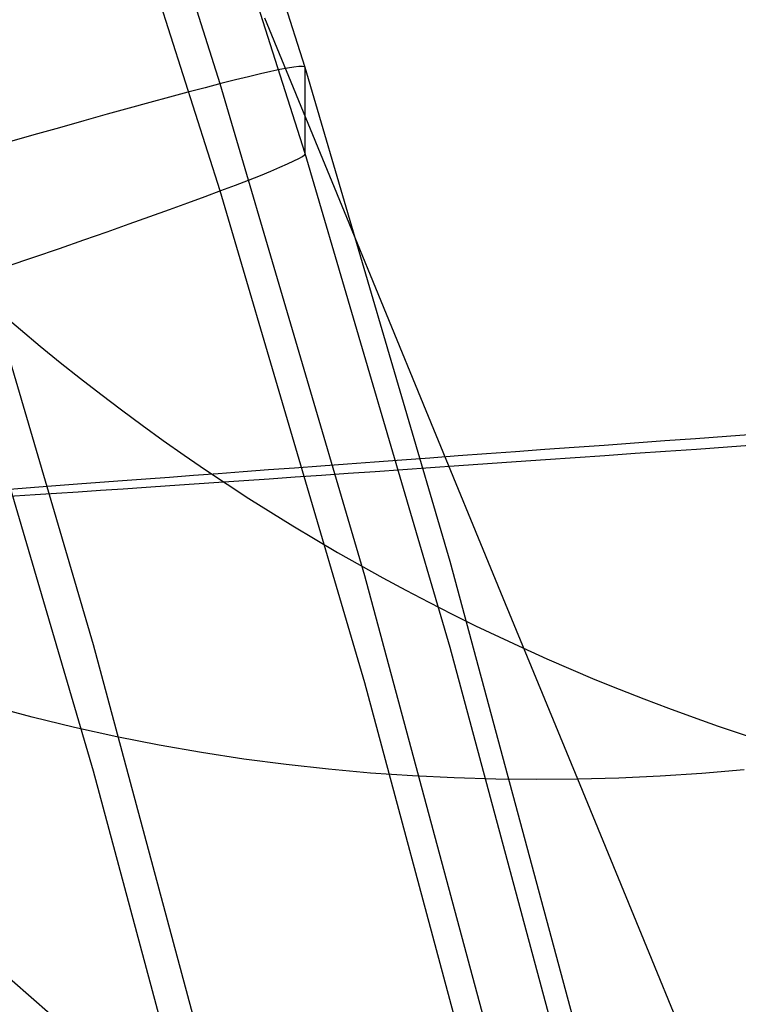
# Model space of a CAD drawing. Extents: x -1634 to -184, y -278 to 263.
# Tile 118 of 242: x -1151.31 to -1145.65, y 83.01 to 90.77. Entities that reach past the tile are written whole.
import ezdxf

# ---------------------------------------------------------------- set-up
doc = ezdxf.new("R2010")
doc.units = 0
doc.layers.add('PREDEFINITO', color=7, linetype='CONTINUOUS')

msp = doc.modelspace()

# ---------------------------------------------------------------- linework, layer by layer
at = {"layer": 'PREDEFINITO'}
for p, q in [((-1149.0632, 90.391, 432.031), (-1150.2974, 94.2512, 431.9438)), ((-1149.7328, 90.2631, 435.7158), (-1150.9617, 94.1072, 435.629)), ((-1149.0632, 89.7137, 402.0386), (-1150.2974, 93.5739, 401.9515)), ((-1149.7328, 89.4197, 398.3634), (-1150.9617, 93.2637, 398.2766)), ((-1148.7364, 89.2098, 675.5907), (-1149.3818, 90.7792, 677.8019)), ((-1149.3343, 90.359, 434.3999), (-1149.4167, 90.3405, 434.7307)), ((-1149.2626, 90.3741, 434.0664), (-1149.3343, 90.359, 434.3999)), ((-1149.2018, 90.3857, 433.7306), (-1149.2626, 90.3741, 434.0664)), ((-1149.152, 90.3938, 433.3929), (-1149.2018, 90.3857, 433.7306)), ((-1149.1131, 90.3983, 433.0537), (-1149.152, 90.3938, 433.3929)), ((-1149.0854, 90.3994, 432.7134), (-1149.1131, 90.3983, 433.0537)), ((-1149.0687, 90.397, 432.3724), (-1149.0854, 90.3994, 432.7134)), ((-1149.0632, 90.391, 432.031), (-1149.0687, 90.397, 432.3724)), ((-1147.92, 86.4999, 432.1189), (-1149.0632, 90.391, 432.031)), ((-1149.0632, 89.7137, 402.0386), (-1149.0632, 90.391, 432.031)), ((-1149.6137, 90.2931, 435.3828), (-1149.728, 90.2643, 435.7032)), ((-1149.5099, 90.3185, 435.0585), (-1149.6137, 90.2931, 435.3828)), ((-1149.4167, 90.3405, 434.7307), (-1149.5099, 90.3185, 435.0585)), ((-1149.9874, 90.1967, 436.3312), (-1150.1323, 90.158, 436.638)), ((-1149.8526, 90.2322, 436.0195), (-1149.9874, 90.1967, 436.3312)), ((-1149.728, 90.2643, 435.7032), (-1149.8526, 90.2322, 436.0195)), ((-1148.5943, 86.3876, 435.8033), (-1149.7328, 90.2631, 435.7158)), ((-1150.287, 90.116, 436.9395), (-1150.4514, 90.0709, 437.2353)), ((-1150.1323, 90.158, 436.638), (-1150.287, 90.116, 436.9395)), ((-1150.4514, 90.0709, 437.2353), (-1150.6253, 90.0226, 437.5251)), ((-1150.8085, 89.9712, 437.8086), (-1151.0009, 89.9168, 438.0855)), ((-1150.6253, 90.0226, 437.5251), (-1150.8085, 89.9712, 437.8086)), ((-1151.0009, 89.9168, 438.0855), (-1151.202, 89.8595, 438.3554)), ((-1151.202, 89.8595, 438.3554), (-1151.4118, 89.7993, 438.618)), ((-1150.7329, 85.8446, 439.2065), (-1151.8564, 89.6705, 439.1201)), ((-1149.2018, 89.6317, 400.341), (-1149.152, 89.655, 400.678)), ((-1149.152, 89.655, 400.678), (-1149.1131, 89.6749, 401.0167)), ((-1149.1131, 89.6749, 401.0167), (-1149.0854, 89.6913, 401.3566)), ((-1149.0854, 89.6913, 401.3566), (-1149.0687, 89.7043, 401.6974)), ((-1149.0687, 89.7043, 401.6974), (-1149.0632, 89.7137, 402.0386)), ((-1147.92, 85.8226, 402.1265), (-1149.0632, 89.7137, 402.0386)), ((-1149.4167, 89.5414, 399.344), (-1149.3343, 89.5749, 399.6736)), ((-1149.3343, 89.5749, 399.6736), (-1149.2626, 89.605, 400.0061)), ((-1149.2626, 89.605, 400.0061), (-1149.2018, 89.6317, 400.341)), ((-1149.6137, 89.4647, 398.6947), (-1149.5099, 89.5047, 399.0175)), ((-1149.5099, 89.5047, 399.0175), (-1149.4167, 89.5414, 399.344)), ((-1149.8526, 89.3751, 398.0614), (-1149.728, 89.4215, 398.3759)), ((-1148.5943, 85.5442, 398.4509), (-1149.7328, 89.4197, 398.3634)), ((-1149.728, 89.4215, 398.3759), (-1149.6137, 89.4647, 398.6947)), ((-1149.9874, 89.3256, 397.7516), (-1149.8526, 89.3751, 398.0614)), ((-1150.287, 89.2175, 397.1476), (-1150.1323, 89.273, 397.4469)), ((-1150.1323, 89.273, 397.4469), (-1149.9874, 89.3256, 397.7516)), ((-1150.4514, 89.159, 396.8541), (-1150.287, 89.2175, 397.1476)), ((-1148.1099, 87.6872, 673.3415), (-1148.7364, 89.2098, 675.5907)), ((-1150.6253, 89.0977, 396.5668), (-1150.4514, 89.159, 396.8541)), ((-1151.0009, 88.9668, 396.0117), (-1150.8085, 89.0336, 396.2858)), ((-1150.8085, 89.0336, 396.2858), (-1150.6253, 89.0977, 396.5668)), ((-1151.202, 88.8973, 395.7447), (-1151.0009, 88.9668, 396.0117)), ((-1151.4118, 88.8253, 395.4851), (-1151.202, 88.8973, 395.7447)), ((-1150.7329, 84.8481, 395.0756), (-1151.8564, 88.674, 394.9893)), ((-1147.5026, 86.212, 671.0555), (-1148.1099, 87.6872, 673.3415)), ((-1146.8652, 82.5819, 432.2073), (-1147.92, 86.4999, 432.1189)), ((-1147.5437, 82.4847, 435.8914), (-1148.5943, 86.3876, 435.8033)), ((-1146.9149, 84.7848, 668.7339), (-1147.5026, 86.212, 671.0555)), ((-1149.6957, 81.9897, 439.2936), (-1150.7329, 85.8446, 439.2065)), ((-1146.8652, 81.9046, 402.215), (-1147.92, 85.8226, 402.1265)), ((-1147.5437, 81.6413, 398.539), (-1148.5943, 85.5442, 398.4509)), ((-1151.2157, 85.2735, 667.7477), (-1151.5476, 85.3619, 667.6393)), ((-1150.8827, 85.1927, 667.8514), (-1151.2157, 85.2735, 667.7477)), ((-1150.5489, 85.1195, 667.9504), (-1150.8827, 85.1927, 667.8514)), ((-1150.2147, 85.0537, 668.0447), (-1150.5489, 85.1195, 667.9504)), ((-1149.8804, 84.9954, 668.1343), (-1150.2147, 85.0537, 668.0447)), ((-1149.5464, 84.9445, 668.2192), (-1149.8804, 84.9954, 668.1343)), ((-1149.2128, 84.9007, 668.2994), (-1149.5464, 84.9445, 668.2192)), ((-1149.6957, 80.9932, 395.1627), (-1150.7329, 84.8481, 395.0756)), ((-1148.88, 84.864, 668.375), (-1149.2128, 84.9007, 668.2994)), ((-1148.5483, 84.8342, 668.446), (-1148.88, 84.864, 668.375)), ((-1145.605, 84.8591, 668.8922), (-1145.9368, 84.8308, 668.8581)), ((-1148.2179, 84.8113, 668.5125), (-1148.5483, 84.8342, 668.446)), ((-1147.8892, 84.7951, 668.5744), (-1148.2179, 84.8113, 668.5125)), ((-1147.5622, 84.7853, 668.6319), (-1147.8892, 84.7951, 668.5744)), ((-1147.2374, 84.782, 668.685), (-1147.5622, 84.7853, 668.6319)), ((-1146.9149, 84.7848, 668.7339), (-1147.2374, 84.782, 668.685)), ((-1146.592, 84.7938, 668.7788), (-1146.9149, 84.7848, 668.7339)), ((-1146.3517, 83.417, 666.3965), (-1146.9149, 84.7848, 668.7339)), ((-1146.2659, 84.809, 668.8203), (-1146.592, 84.7938, 668.7788)), ((-1145.9368, 84.8308, 668.8581), (-1146.2659, 84.809, 668.8203)), ((-1145.8085, 82.0977, 664.0264), (-1146.3517, 83.417, 666.3965))]:
    msp.add_line(p, q, dxfattribs=at)
at = {"layer": 'PREDEFINITO', "extrusion": (-0.018238, 0.234578, -0.971926)}
msp.add_circle((1128.9122, 303.0222, -418.6885), 17.4116, dxfattribs=at)
at = {"layer": 'PREDEFINITO', "extrusion": (-0.013721, 0.24072, -0.970498)}
msp.add_circle((1132.4219, 283.2323, -453.1226), 17.1683, dxfattribs=at)
at = {"layer": 'PREDEFINITO', "extrusion": (-0.004203, 0.253612, -0.967297)}
msp.add_circle((1138.1717, 244.7489, -483.4974), 16.9081, dxfattribs=at)
at = {"layer": 'PREDEFINITO', "extrusion": (0.005317, 0.266436, -0.963838)}
msp.add_circle((1141.3617, 211.3431, -513.7435), 16.598, dxfattribs=at)
at = {"layer": 'PREDEFINITO', "extrusion": (0.071129, -0.997457, 0.004422)}
msp.add_circle((-1134.847, 296.1586, -167.4108), 10, dxfattribs=at)

doc.saveas('drawing.dxf')
